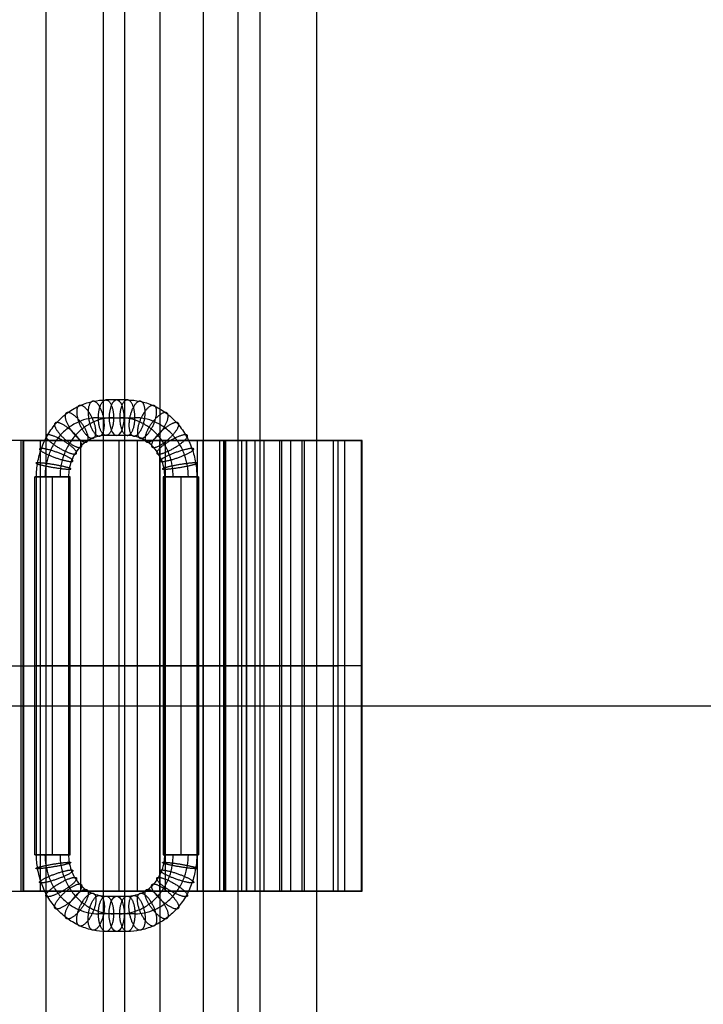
# Model space of a CAD drawing. Header units: millimetres. Extents: x -650 to 650, y -314 to 316.
# Tile 11 of 20: x -334 to -275, y -25 to 60. Entities that reach past the tile are written whole.
import ezdxf

# ---------------------------------------------------------------- set-up
doc = ezdxf.new("R2010")
doc.units = ezdxf.units.MM
doc.layers.add('Default', color=7, linetype='Continuous', true_color=0x000000)

msp = doc.modelspace()

# ---------------------------------------------------------------- linework, layer by layer
at = {"layer": 'Default'}
for p, q in [((-326.799, 263.449, 123.922), (-326.799, -254.551, 123.922)), ((-315.105, -245.551, 106.251), (-315.105, 263.449, 106.251)), ((-324.921, -245.551, 145.028), (-324.921, 254.449, 145.028)), ((-313.227, 254.449, 127.357), (-313.227, -245.551, 127.357)), ((-327.202, 25.915, 150.631), (-325.354, 25.915, 151.504)), ((-325.893, 25.915, 147.858), (-324.044, 25.915, 148.731)), ((-333.902, 23.949, 150.77), (-333.902, -15.051, 150.77)), ((-333.707, -15.051, 143.31), (-333.707, 23.949, 143.31)), ((-328.206, 23.949, 129.48), (-330.269, 23.949, 129.48)), ((-328.738, 23.949, 123.431), (-328.738, -15.051, 123.431)), ((-326.799, 23.949, 123.922), (-326.799, -15.051, 123.922)), ((-325.411, -15.051, 146.967), (-325.411, 23.949, 146.967)), ((-324.92, -15.051, 145.028), (-324.92, 23.949, 145.028)), ((-321.891, -15.051, 102.533), (-321.891, 23.949, 102.533)), ((-318.134, -15.051, 148.746), (-318.134, 23.949, 148.746)), ((-314.828, 23.949, 133.682), (-314.828, -15.051, 133.682)), ((-314.376, -15.051, 106.435), (-314.376, 23.949, 106.435)), ((-311.701, 23.949, 129.48), (-313.764, 23.949, 129.48)), ((-313.644, -15.051, 104.558), (-313.644, 23.949, 104.558)), ((-312.889, 23.949, 134.173), (-312.889, -15.051, 134.173)), ((-309.515, 23.949, 129.48), (-311.576, 23.949, 129.48)), ((-311.374, 23.949, 128.666), (-311.374, -15.051, 128.666)), ((-310.552, -15.051, 120.864), (-310.552, 23.949, 120.864)), ((-309.42, 23.949, 129.095), (-309.42, -15.051, 129.095)), ((-306.484, 23.949, 108.823), (-306.484, -15.051, 108.823)), ((-304.379, -15.051, 108.46), (-304.379, 23.949, 108.46)), ((-332.703, -11.907, 147.062), (-332.703, 20.804, 147.062)), ((-331.169, -11.907, 145.528), (-331.169, 20.804, 145.528)), ((-331.169, -11.907, 148.595), (-331.169, 20.804, 148.595)), ((-329.636, -11.907, 147.062), (-329.636, 20.804, 147.062)), ((-321.61, 20.804, 152.3), (-321.61, -11.907, 152.3)), ((-320.077, 20.804, 150.766), (-320.077, -11.907, 150.766)), ((-320.077, 20.804, 153.833), (-320.077, -11.907, 153.833)), ((-318.544, 20.804, 152.3), (-318.544, -11.907, 152.3)), ((-351.459, 4.449, 150.77), (-316.344, 4.449, 150.77)), ((-351.459, 4.449, 148.77), (-316.736, 4.449, 148.77)), ((-333.646, 4.449, 142.819), (-323.83, 4.449, 104.042)), ((-332.198, 4.449, 145.249), (-318.624, 4.449, 148.685)), ((-318.134, 4.449, 146.746), (-331.707, 4.449, 143.31)), ((-321.891, 4.449, 104.533), (-331.707, 4.449, 143.31)), ((-331.707, 4.449, 143.31), (-321.891, 4.449, 104.533)), ((-331.707, 4.449, 143.31), (-318.135, 4.449, 146.746)), ((-321.891, 4.449, 104.533), (-306.861, 4.449, 108.338)), ((-308.319, 4.449, 107.969), (-321.891, 4.449, 104.533)), ((-305.888, 4.449, 106.521), (-321.401, 4.449, 102.594)), ((-308.319, 4.449, 107.969), (-318.135, 4.449, 146.746)), ((-318.134, 4.449, 146.746), (-311.522, 4.449, 120.619)), ((-316.25, 4.449, 148.39), (-306.498, 4.449, 108.943)), ((-309.583, 4.449, 121.109), (-316.195, 4.449, 147.237)), ((-304.437, 4.449, 108.94), (-314.403, 4.449, 149.25)), ((-309.583, 4.449, 121.109), (-311.522, 4.449, 120.619)), ((-649.928, 0.986, 724.687), (650.072, 0.986, 724.687)), ((-649.928, 0.986, 754.687), (650.072, 0.986, 754.687)), ((-330.269, -15.051, 129.48), (-328.206, -15.051, 129.48)), ((-313.764, -15.051, 129.48), (-311.701, -15.051, 129.48)), ((-311.576, -15.051, 129.48), (-309.515, -15.051, 129.48)), ((-325.354, -17.018, 151.504), (-327.202, -17.018, 150.631)), ((-324.044, -17.018, 148.731), (-325.893, -17.018, 147.858))]:
    msp.add_line(p, q, dxfattribs=at)
at = {"layer": 'Default', "extrusion": (0.904242, 1.13687e-13, 0.42702)}
for start, end in [(360, 180), (180, 0)]:
    msp.add_arc((25.915, 274.395, -230.526), 1.533, start, end, dxfattribs=at)
at = {"layer": 'Default', "extrusion": (0, 1, 0)}
for centre, radius, start, end in [((331.707, 143.31, 4.449), 2, 345.79483, 75.79483), ((331.169, 147.062, 4.449), 1.533, 334.72141, 154.72141), ((331.169, 147.062, 4.449), 1.533, 154.72141, 334.72141), ((321.891, 104.533, 4.449), 2, 255.79481, 345.79483), ((318.134, 146.746, 4.449), 2, 75.79483, 165.79832), ((316.344, 148.77, 4.449), 2, 90, 166.11391), ((306.379, 108.46, 4.449), 2, 166.11391, 255.79481)]:
    msp.add_arc(centre, radius, start, end, dxfattribs=at)
at = {"layer": 'Default', "extrusion": (0, -1, 0)}
for centre, radius, start, end in [((-320.077, 152.3, -4.449), 1.533, 25.27859, 205.27859), ((-320.077, 152.3, -4.449), 1.533, 205.27859, 25.27859), ((-316.736, 148.27, -4.449), 0.5, 13.88609, 90), ((-306.984, 108.823, -4.449), 0.5, 284.20519, 13.88609)]:
    msp.add_arc(centre, radius, start, end, dxfattribs=at)
at = {"layer": 'Default', "extrusion": (-0.904242, 0, -0.42702)}
for start, end in [(0, 180), (180, 0)]:
    msp.add_arc((17.018, 274.395, 230.526), 1.533, start, end, dxfattribs=at)
at = {"layer": 'Default'}
for points, degree in [([(-331.707, -254.551, 143.31), (-331.707, 4.449, 143.31), (-331.707, 263.449, 143.31)], 2), ([(-321.891, 263.449, 104.533), (-321.891, 4.449, 104.533), (-321.891, -254.551, 104.533)], 2), ([(-318.135, 254.449, 146.746), (-318.135, 4.449, 146.746), (-318.135, -245.551, 146.746)], 2), ([(-308.319, -245.551, 107.969), (-308.319, 4.449, 107.969), (-308.319, 254.449, 107.969)], 2), ([(-324.699, 27.449, 150.117), (-325.315, 27.449, 149.826), (-325.931, 27.449, 149.535), (-326.547, 27.449, 149.244)], 3), ([(-316.344, 23.949, 150.77), (-320.246, 23.949, 150.77), (-324.148, 23.949, 150.77), (-328.049, 23.949, 150.77), (-331.951, 23.949, 150.77), (-335.853, 23.949, 150.77), (-339.754, 23.949, 150.77), (-343.656, 23.949, 150.77), (-347.558, 23.949, 150.77), (-351.459, 23.949, 150.77)], 9), ([(-316.736, 23.949, 148.77), (-320.594, 23.949, 148.77), (-324.452, 23.949, 148.77), (-328.31, 23.949, 148.77), (-332.168, 23.949, 148.77), (-336.027, 23.949, 148.77), (-339.885, 23.949, 148.77), (-343.743, 23.949, 148.77), (-347.601, 23.949, 148.77), (-351.459, 23.949, 148.77)], 9), ([(-333.646, -15.051, 142.819), (-333.646, 4.449, 142.819), (-333.646, 23.949, 142.819)], 2), ([(-333.646, 23.949, 142.819), (-332.555, 23.949, 138.511), (-331.465, 23.949, 134.202), (-330.374, 23.949, 129.894), (-329.283, 23.949, 125.585), (-328.193, 23.949, 121.276), (-327.102, 23.949, 116.968), (-326.011, 23.949, 112.659), (-324.921, 23.949, 108.351), (-323.83, 23.949, 104.042)], 9), ([(-332.198, -15.051, 145.249), (-332.198, 4.449, 145.249), (-332.198, 23.949, 145.249)], 2), ([(-318.624, 23.949, 148.685), (-320.133, 23.949, 148.303), (-321.641, 23.949, 147.921), (-323.149, 23.949, 147.539), (-324.657, 23.949, 147.158), (-326.165, 23.949, 146.776), (-327.673, 23.949, 146.394), (-329.182, 23.949, 146.012), (-330.69, 23.949, 145.631), (-332.198, 23.949, 145.249)], 9), ([(-331.707, -15.051, 143.31), (-331.707, 4.449, 143.31), (-331.707, 23.949, 143.31)], 2), ([(-331.707, 23.949, 143.31), (-330.199, 23.949, 143.692), (-328.691, 23.949, 144.074), (-327.183, 23.949, 144.455), (-325.674, 23.949, 144.837), (-324.166, 23.949, 145.219), (-322.658, 23.949, 145.601), (-321.15, 23.949, 145.982), (-319.642, 23.949, 146.364), (-318.134, 23.949, 146.746)], 9), ([(-321.891, 23.949, 104.533), (-322.982, 23.949, 108.842), (-324.073, 23.949, 113.15), (-325.163, 23.949, 117.459), (-326.254, 23.949, 121.767), (-327.345, 23.949, 126.076), (-328.435, 23.949, 130.384), (-329.526, 23.949, 134.693), (-330.616, 23.949, 139.001), (-331.707, 23.949, 143.31)], 9), ([(-324.699, 24.382, 150.117), (-325.315, 24.382, 149.826), (-325.931, 24.382, 149.535), (-326.547, 24.382, 149.244)], 3), ([(-323.83, -15.051, 104.042), (-323.83, 4.449, 104.042), (-323.83, 23.949, 104.042)], 2), ([(-321.891, -15.051, 104.533), (-321.891, 4.449, 104.533), (-321.891, 23.949, 104.533)], 2), ([(-306.861, 23.949, 108.338), (-308.531, 23.949, 107.915), (-310.201, 23.949, 107.492), (-311.871, 23.949, 107.07), (-313.541, 23.949, 106.647), (-315.211, 23.949, 106.224), (-316.881, 23.949, 105.801), (-318.551, 23.949, 105.379), (-320.221, 23.949, 104.956), (-321.891, 23.949, 104.533)], 9), ([(-321.401, -15.051, 102.594), (-321.401, 4.449, 102.594), (-321.401, 23.949, 102.594)], 2), ([(-321.401, 23.949, 102.594), (-319.677, 23.949, 103.031), (-317.953, 23.949, 103.467), (-316.23, 23.949, 103.903), (-314.506, 23.949, 104.339), (-312.783, 23.949, 104.776), (-311.059, 23.949, 105.212), (-309.335, 23.949, 105.648), (-307.612, 23.949, 106.085), (-305.888, 23.949, 106.521)], 9), ([(-318.624, -15.051, 148.685), (-318.624, 4.449, 148.685), (-318.624, 23.949, 148.685)], 2), ([(-318.134, -15.051, 146.746), (-318.134, 4.449, 146.746), (-318.134, 23.949, 146.746)], 2), ([(-318.134, 23.949, 146.746), (-317.399, 23.949, 143.843), (-316.664, 23.949, 140.94), (-315.93, 23.949, 138.037), (-315.195, 23.949, 135.134), (-314.46, 23.949, 132.231), (-313.726, 23.949, 129.328), (-312.991, 23.949, 126.425), (-312.256, 23.949, 123.522), (-311.522, 23.949, 120.619)], 9), ([(-316.736, 23.949, 148.77), (-316.736, 4.449, 148.77), (-316.736, -15.051, 148.77)], 2), ([(-316.344, -15.051, 150.77), (-316.344, 4.449, 150.77), (-316.344, 23.949, 150.77)], 2), ([(-316.25, -15.051, 148.39), (-316.25, 4.449, 148.39), (-316.25, 23.949, 148.39)], 2), ([(-306.498, 23.949, 108.943), (-307.582, 23.949, 113.326), (-308.665, 23.949, 117.709), (-309.749, 23.949, 122.092), (-310.833, 23.949, 126.475), (-311.916, 23.949, 130.858), (-313, 23.949, 135.241), (-314.083, 23.949, 139.624), (-315.167, 23.949, 144.007), (-316.25, 23.949, 148.39)], 9), ([(-316.195, -15.051, 147.237), (-316.195, 4.449, 147.237), (-316.195, 23.949, 147.237)], 2), ([(-309.583, 23.949, 121.109), (-310.317, 23.949, 124.012), (-311.052, 23.949, 126.915), (-311.787, 23.949, 129.818), (-312.521, 23.949, 132.721), (-313.256, 23.949, 135.625), (-313.991, 23.949, 138.528), (-314.725, 23.949, 141.431), (-315.46, 23.949, 144.334), (-316.195, 23.949, 147.237)], 9), ([(-314.403, -15.051, 149.25), (-314.403, 4.449, 149.25), (-314.403, 23.949, 149.25)], 2), ([(-304.437, 23.949, 108.94), (-305.545, 23.949, 113.419), (-306.652, 23.949, 117.898), (-307.759, 23.949, 122.376), (-308.866, 23.949, 126.855), (-309.974, 23.949, 131.334), (-311.081, 23.949, 135.813), (-312.188, 23.949, 140.292), (-313.295, 23.949, 144.771), (-314.403, 23.949, 149.25)], 9), ([(-311.522, -15.051, 120.619), (-311.522, 4.449, 120.619), (-311.522, 23.949, 120.619)], 2), ([(-311.522, 23.949, 120.619), (-311.306, 23.949, 120.673), (-311.091, 23.949, 120.728), (-310.875, 23.949, 120.782), (-310.66, 23.949, 120.837), (-310.444, 23.949, 120.891), (-310.229, 23.949, 120.946), (-310.014, 23.949, 121), (-309.798, 23.949, 121.055), (-309.583, 23.949, 121.109)], 9), ([(-309.583, -15.051, 121.109), (-309.583, 4.449, 121.109), (-309.583, 23.949, 121.109)], 2), ([(-306.861, -15.051, 108.338), (-306.861, 4.449, 108.338), (-306.861, 23.949, 108.338)], 2), ([(-306.498, 23.949, 108.943), (-306.498, 4.449, 108.943), (-306.498, -15.051, 108.943)], 2), ([(-305.888, -15.051, 106.521), (-305.888, 4.449, 106.521), (-305.888, 23.949, 106.521)], 2), ([(-304.437, -15.051, 108.94), (-304.437, 4.449, 108.94), (-304.437, 23.949, 108.94)], 2), ([(-332.556, -11.907, 146.407), (-332.556, -1.003, 146.407), (-332.556, 9.9, 146.407), (-332.556, 20.804, 146.407)], 3), ([(-329.783, 20.804, 147.716), (-329.783, 9.9, 147.716), (-329.783, -1.003, 147.716), (-329.783, -11.907, 147.716)], 3), ([(-321.464, -11.907, 151.645), (-321.464, -1.003, 151.645), (-321.464, 9.9, 151.645), (-321.464, 20.804, 151.645)], 3), ([(-318.691, 20.804, 152.954), (-318.691, 9.9, 152.954), (-318.691, -1.003, 152.954), (-318.691, -11.907, 152.954)], 3), ([(-351.459, -15.051, 150.77), (-347.558, -15.051, 150.77), (-343.656, -15.051, 150.77), (-339.754, -15.051, 150.77), (-335.853, -15.051, 150.77), (-331.951, -15.051, 150.77), (-328.049, -15.051, 150.77), (-324.148, -15.051, 150.77), (-320.246, -15.051, 150.77), (-316.344, -15.051, 150.77)], 9), ([(-351.459, -15.051, 148.77), (-347.601, -15.051, 148.77), (-343.743, -15.051, 148.77), (-339.885, -15.051, 148.77), (-336.027, -15.051, 148.77), (-332.168, -15.051, 148.77), (-328.31, -15.051, 148.77), (-324.452, -15.051, 148.77), (-320.594, -15.051, 148.77), (-316.736, -15.051, 148.77)], 9), ([(-323.83, -15.051, 104.042), (-324.921, -15.051, 108.351), (-326.011, -15.051, 112.659), (-327.102, -15.051, 116.968), (-328.193, -15.051, 121.276), (-329.283, -15.051, 125.585), (-330.374, -15.051, 129.894), (-331.465, -15.051, 134.202), (-332.555, -15.051, 138.511), (-333.646, -15.051, 142.819)], 9), ([(-332.198, -15.051, 145.249), (-330.69, -15.051, 145.631), (-329.182, -15.051, 146.012), (-327.673, -15.051, 146.394), (-326.165, -15.051, 146.776), (-324.657, -15.051, 147.158), (-323.149, -15.051, 147.539), (-321.641, -15.051, 147.921), (-320.133, -15.051, 148.303), (-318.624, -15.051, 148.685)], 9), ([(-318.134, -15.051, 146.746), (-319.642, -15.051, 146.364), (-321.15, -15.051, 145.982), (-322.658, -15.051, 145.601), (-324.166, -15.051, 145.219), (-325.674, -15.051, 144.837), (-327.183, -15.051, 144.455), (-328.691, -15.051, 144.074), (-330.199, -15.051, 143.692), (-331.707, -15.051, 143.31)], 9), ([(-331.707, -15.051, 143.31), (-330.616, -15.051, 139.001), (-329.526, -15.051, 134.693), (-328.435, -15.051, 130.384), (-327.345, -15.051, 126.076), (-326.254, -15.051, 121.767), (-325.163, -15.051, 117.459), (-324.073, -15.051, 113.15), (-322.982, -15.051, 108.842), (-321.891, -15.051, 104.533)], 9), ([(-321.891, -15.051, 104.533), (-320.221, -15.051, 104.956), (-318.551, -15.051, 105.379), (-316.881, -15.051, 105.801), (-315.211, -15.051, 106.224), (-313.541, -15.051, 106.647), (-311.871, -15.051, 107.07), (-310.201, -15.051, 107.492), (-308.531, -15.051, 107.915), (-306.861, -15.051, 108.338)], 9), ([(-305.888, -15.051, 106.521), (-307.612, -15.051, 106.085), (-309.335, -15.051, 105.648), (-311.059, -15.051, 105.212), (-312.783, -15.051, 104.776), (-314.506, -15.051, 104.339), (-316.23, -15.051, 103.903), (-317.953, -15.051, 103.467), (-319.677, -15.051, 103.031), (-321.401, -15.051, 102.594)], 9), ([(-311.522, -15.051, 120.619), (-312.256, -15.051, 123.522), (-312.991, -15.051, 126.425), (-313.726, -15.051, 129.328), (-314.46, -15.051, 132.231), (-315.195, -15.051, 135.134), (-315.93, -15.051, 138.037), (-316.664, -15.051, 140.94), (-317.399, -15.051, 143.843), (-318.134, -15.051, 146.746)], 9), ([(-316.25, -15.051, 148.39), (-315.167, -15.051, 144.007), (-314.083, -15.051, 139.624), (-313, -15.051, 135.241), (-311.916, -15.051, 130.858), (-310.833, -15.051, 126.475), (-309.749, -15.051, 122.092), (-308.665, -15.051, 117.709), (-307.582, -15.051, 113.326), (-306.498, -15.051, 108.943)], 9), ([(-316.195, -15.051, 147.237), (-315.46, -15.051, 144.334), (-314.725, -15.051, 141.431), (-313.991, -15.051, 138.528), (-313.256, -15.051, 135.625), (-312.521, -15.051, 132.721), (-311.787, -15.051, 129.818), (-311.052, -15.051, 126.915), (-310.317, -15.051, 124.012), (-309.583, -15.051, 121.109)], 9), ([(-314.403, -15.051, 149.25), (-313.295, -15.051, 144.771), (-312.188, -15.051, 140.292), (-311.081, -15.051, 135.813), (-309.974, -15.051, 131.334), (-308.866, -15.051, 126.855), (-307.759, -15.051, 122.376), (-306.652, -15.051, 117.898), (-305.545, -15.051, 113.419), (-304.437, -15.051, 108.94)], 9), ([(-309.583, -15.051, 121.109), (-309.798, -15.051, 121.055), (-310.014, -15.051, 121), (-310.229, -15.051, 120.946), (-310.444, -15.051, 120.891), (-310.66, -15.051, 120.837), (-310.875, -15.051, 120.782), (-311.091, -15.051, 120.728), (-311.306, -15.051, 120.673), (-311.522, -15.051, 120.619)], 9), ([(-326.547, -15.485, 149.244), (-325.931, -15.485, 149.535), (-325.315, -15.485, 149.826), (-324.699, -15.485, 150.117)], 3), ([(-324.699, -18.551, 150.117), (-325.315, -18.551, 149.826), (-325.931, -18.551, 149.535), (-326.547, -18.551, 149.244)], 3)]:
    msp.add_open_spline(points, degree=degree, dxfattribs=at)
for points, knots in [([(-332.556, 20.804, 146.407), (-332.556, 21.209, 146.407), (-332.486, 22.044, 146.439), (-332.164, 23.283, 146.591), (-331.607, 24.473, 146.855), (-330.826, 25.536, 147.223), (-329.865, 26.399, 147.677), (-328.789, 27.016, 148.186), (-327.669, 27.372, 148.714), (-326.914, 27.449, 149.071), (-326.547, 27.449, 149.244)], [-7.853969, -7.853969, -7.853969, -7.853969, -6.939058, -5.969177, -4.958839, -3.926985, -2.89513, -1.884792, -0.914911, 0, 0, 0, 0]), ([(-324.699, 27.449, 150.117), (-324.332, 27.449, 150.29), (-323.966, 27.411, 150.463), (-323.606, 27.338, 150.633), (-323.224, 27.259, 150.814), (-322.848, 27.14, 150.991), (-322.487, 26.982, 151.161), (-322.111, 26.817, 151.339), (-321.75, 26.61, 151.51), (-321.411, 26.365, 151.67), (-321.065, 26.115, 151.833), (-320.743, 25.826, 151.985), (-320.45, 25.502, 152.123), (-320.158, 25.179, 152.261), (-319.896, 24.823, 152.385), (-319.67, 24.44, 152.492), (-319.449, 24.065, 152.596), (-319.261, 23.666, 152.685), (-319.112, 23.25, 152.755), (-318.969, 22.85, 152.823), (-318.862, 22.436, 152.874), (-318.791, 22.013, 152.907), (-318.724, 21.615, 152.939), (-318.691, 21.209, 152.954), (-318.691, 20.804, 152.954)], [-7.853969, -7.853969, -7.853969, -7.853969, -6.939256, -6.939256, -6.939256, -5.969418, -5.969418, -5.969418, -4.958996, -4.958996, -4.958996, -3.926978, -3.926978, -3.926978, -2.894967, -2.894967, -2.894967, -1.884541, -1.884541, -1.884541, -0.914717, -0.914717, -0.914717, 0, 0, 0, 0]), ([(-327.202, 25.915, 150.631), (-327.484, 25.915, 150.497), (-328.065, 25.856, 150.223), (-328.926, 25.582, 149.816), (-329.754, 25.108, 149.425), (-330.494, 24.444, 149.076), (-331.094, 23.627, 148.793), (-331.523, 22.711, 148.59), (-331.771, 21.758, 148.473), (-331.824, 21.116, 148.448), (-331.824, 20.804, 148.448)], [0, 0, 0, 0, 0.914911, 1.884792, 2.89513, 3.926985, 4.958839, 5.969177, 6.939058, 7.853969, 7.853969, 7.853969, 7.853969]), ([(-325.893, 25.915, 147.858), (-326.175, 25.915, 147.724), (-326.755, 25.856, 147.45), (-327.617, 25.582, 147.043), (-328.445, 25.108, 146.652), (-329.184, 24.444, 146.303), (-329.784, 23.627, 146.02), (-330.214, 22.711, 145.817), (-330.461, 21.758, 145.7), (-330.514, 21.116, 145.675), (-330.514, 20.804, 145.675)], [0, 0, 0, 0, 0.914911, 1.884792, 2.89513, 3.926985, 4.958839, 5.969177, 6.939058, 7.853969, 7.853969, 7.853969, 7.853969]), ([(-320.732, 20.804, 153.686), (-320.732, 21.116, 153.686), (-320.785, 21.758, 153.661), (-321.033, 22.711, 153.544), (-321.462, 23.627, 153.341), (-322.062, 24.444, 153.058), (-322.801, 25.108, 152.709), (-323.63, 25.582, 152.318), (-324.491, 25.856, 151.911), (-325.072, 25.915, 151.637), (-325.354, 25.915, 151.504)], [0, 0, 0, 0, 0.914911, 1.884792, 2.89513, 3.926985, 4.958839, 5.969177, 6.939058, 7.853969, 7.853969, 7.853969, 7.853969]), ([(-319.422, 20.804, 150.913), (-319.422, 21.116, 150.913), (-319.476, 21.758, 150.888), (-319.723, 22.711, 150.771), (-320.152, 23.627, 150.568), (-320.753, 24.444, 150.285), (-321.492, 25.108, 149.936), (-322.32, 25.582, 149.545), (-323.181, 25.856, 149.138), (-323.762, 25.915, 148.864), (-324.044, 25.915, 148.731)], [0, 0, 0, 0, 0.914911, 1.884792, 2.89513, 3.926985, 4.958839, 5.969177, 6.939058, 7.853969, 7.853969, 7.853969, 7.853969]), ([(-326.547, 24.382, 149.244), (-326.745, 24.382, 149.151), (-327.151, 24.341, 148.959), (-327.754, 24.149, 148.674), (-328.334, 23.817, 148.4), (-328.851, 23.352, 148.156), (-329.272, 22.78, 147.958), (-329.572, 22.139, 147.816), (-329.745, 21.472, 147.734), (-329.783, 21.022, 147.716), (-329.783, 20.804, 147.716)], [0, 0, 0, 0, 0.914911, 1.884792, 2.89513, 3.926985, 4.958839, 5.969177, 6.939058, 7.853969, 7.853969, 7.853969, 7.853969]), ([(-321.464, 20.804, 151.645), (-321.464, 21.022, 151.645), (-321.482, 21.241, 151.636), (-321.518, 21.455, 151.619), (-321.556, 21.683, 151.601), (-321.614, 21.906, 151.574), (-321.691, 22.121, 151.538), (-321.771, 22.345, 151.5), (-321.872, 22.56, 151.452), (-321.991, 22.762, 151.396), (-322.113, 22.968, 151.338), (-322.254, 23.16, 151.272), (-322.411, 23.334, 151.197), (-322.569, 23.508, 151.123), (-322.742, 23.664, 151.041), (-322.929, 23.799, 150.953), (-323.111, 23.931, 150.867), (-323.305, 24.042, 150.775), (-323.508, 24.131, 150.679), (-323.702, 24.216, 150.588), (-323.904, 24.28, 150.492), (-324.11, 24.322, 150.395), (-324.304, 24.362, 150.303), (-324.501, 24.382, 150.21), (-324.699, 24.382, 150.117)], [0, 0, 0, 0, 0.914717, 0.914717, 0.914717, 1.884541, 1.884541, 1.884541, 2.894967, 2.894967, 2.894967, 3.926978, 3.926978, 3.926978, 4.958996, 4.958996, 4.958996, 5.969418, 5.969418, 5.969418, 6.939256, 6.939256, 6.939256, 7.853969, 7.853969, 7.853969, 7.853969]), ([(-326.547, -18.551, 149.244), (-326.914, -18.552, 149.071), (-327.28, -18.514, 148.898), (-327.641, -18.441, 148.728), (-328.023, -18.362, 148.547), (-328.398, -18.243, 148.37), (-328.759, -18.085, 148.2), (-329.135, -17.92, 148.022), (-329.497, -17.713, 147.851), (-329.835, -17.468, 147.691), (-330.181, -17.218, 147.528), (-330.504, -16.929, 147.376), (-330.796, -16.605, 147.238), (-331.088, -16.282, 147.1), (-331.35, -15.926, 146.976), (-331.576, -15.543, 146.869), (-331.798, -15.168, 146.765), (-331.985, -14.769, 146.676), (-332.134, -14.353, 146.606), (-332.277, -13.953, 146.538), (-332.385, -13.539, 146.488), (-332.455, -13.116, 146.454), (-332.522, -12.718, 146.423), (-332.556, -12.312, 146.407), (-332.556, -11.907, 146.407)], [-7.853969, -7.853969, -7.853969, -7.853969, -6.939255, -6.939255, -6.939255, -5.969418, -5.969418, -5.969418, -4.958996, -4.958996, -4.958996, -3.926978, -3.926978, -3.926978, -2.894967, -2.894967, -2.894967, -1.884541, -1.884541, -1.884541, -0.914717, -0.914717, -0.914717, 0, 0, 0, 0]), ([(-331.824, -11.907, 148.448), (-331.824, -12.219, 148.448), (-331.771, -12.861, 148.473), (-331.523, -13.814, 148.59), (-331.094, -14.73, 148.793), (-330.494, -15.547, 149.076), (-329.754, -16.211, 149.425), (-328.926, -16.685, 149.816), (-328.065, -16.959, 150.223), (-327.484, -17.018, 150.497), (-327.202, -17.018, 150.631)], [0, 0, 0, 0, 0.914911, 1.884792, 2.89513, 3.926985, 4.958839, 5.969177, 6.939058, 7.853969, 7.853969, 7.853969, 7.853969]), ([(-330.514, -11.907, 145.675), (-330.514, -12.219, 145.675), (-330.461, -12.861, 145.7), (-330.214, -13.814, 145.817), (-329.784, -14.73, 146.02), (-329.184, -15.547, 146.303), (-328.445, -16.211, 146.652), (-327.617, -16.685, 147.043), (-326.755, -16.959, 147.45), (-326.175, -17.018, 147.724), (-325.893, -17.018, 147.858)], [0, 0, 0, 0, 0.914911, 1.884792, 2.89513, 3.926985, 4.958839, 5.969177, 6.939058, 7.853969, 7.853969, 7.853969, 7.853969]), ([(-329.783, -11.907, 147.716), (-329.783, -12.125, 147.716), (-329.765, -12.343, 147.725), (-329.729, -12.558, 147.742), (-329.691, -12.786, 147.76), (-329.633, -13.009, 147.787), (-329.556, -13.224, 147.824), (-329.475, -13.448, 147.861), (-329.375, -13.663, 147.909), (-329.255, -13.865, 147.965), (-329.134, -14.071, 148.023), (-328.992, -14.263, 148.089), (-328.835, -14.437, 148.164), (-328.678, -14.611, 148.238), (-328.504, -14.767, 148.32), (-328.318, -14.902, 148.408), (-328.135, -15.033, 148.494), (-327.941, -15.145, 148.586), (-327.738, -15.234, 148.682), (-327.544, -15.319, 148.774), (-327.342, -15.383, 148.869), (-327.136, -15.425, 148.966), (-326.942, -15.465, 149.058), (-326.745, -15.485, 149.151), (-326.547, -15.485, 149.244)], [0, 0, 0, 0, 0.914717, 0.914717, 0.914717, 1.884541, 1.884541, 1.884541, 2.894967, 2.894967, 2.894967, 3.926978, 3.926978, 3.926978, 4.958996, 4.958996, 4.958996, 5.969418, 5.969418, 5.969418, 6.939255, 6.939255, 6.939255, 7.853969, 7.853969, 7.853969, 7.853969]), ([(-325.354, -17.018, 151.504), (-325.072, -17.018, 151.637), (-324.491, -16.959, 151.911), (-323.63, -16.685, 152.318), (-322.801, -16.211, 152.709), (-322.062, -15.547, 153.058), (-321.462, -14.73, 153.341), (-321.033, -13.814, 153.544), (-320.785, -12.861, 153.661), (-320.732, -12.219, 153.686), (-320.732, -11.907, 153.686)], [0, 0, 0, 0, 0.914911, 1.884792, 2.89513, 3.926985, 4.958839, 5.969177, 6.939058, 7.853969, 7.853969, 7.853969, 7.853969]), ([(-324.699, -15.485, 150.117), (-324.502, -15.485, 150.21), (-324.095, -15.444, 150.402), (-323.492, -15.252, 150.687), (-322.912, -14.92, 150.961), (-322.395, -14.455, 151.205), (-321.975, -13.883, 151.404), (-321.674, -13.242, 151.545), (-321.501, -12.575, 151.627), (-321.464, -12.125, 151.645), (-321.464, -11.907, 151.645)], [0, 0, 0, 0, 0.914911, 1.884792, 2.89513, 3.926985, 4.958839, 5.969177, 6.939058, 7.853969, 7.853969, 7.853969, 7.853969]), ([(-318.691, -11.907, 152.954), (-318.691, -12.312, 152.954), (-318.76, -13.147, 152.922), (-319.082, -14.386, 152.77), (-319.64, -15.576, 152.506), (-320.42, -16.639, 152.138), (-321.381, -17.502, 151.684), (-322.458, -18.119, 151.175), (-323.577, -18.475, 150.647), (-324.332, -18.552, 150.29), (-324.699, -18.551, 150.117)], [-7.853969, -7.853969, -7.853969, -7.853969, -6.939058, -5.969177, -4.958839, -3.926985, -2.89513, -1.884792, -0.914911, 0, 0, 0, 0]), ([(-324.044, -17.018, 148.731), (-323.762, -17.018, 148.864), (-323.181, -16.959, 149.138), (-322.32, -16.685, 149.545), (-321.492, -16.211, 149.936), (-320.753, -15.547, 150.285), (-320.152, -14.73, 150.568), (-319.723, -13.814, 150.771), (-319.476, -12.861, 150.888), (-319.422, -12.219, 150.913), (-319.422, -11.907, 150.913)], [0, 0, 0, 0, 0.914911, 1.884792, 2.89513, 3.926985, 4.958839, 5.969177, 6.939058, 7.853969, 7.853969, 7.853969, 7.853969])]:
    msp.add_open_spline(points, degree=3, knots=knots, dxfattribs=at)
for points, weights, knots in [([(-327.641, 27.338, 148.728), (-328.296, 27.338, 150.114), (-328.043, 25.83, 150.233), (-327.791, 24.322, 150.353), (-327.136, 24.322, 148.966)], [1, 0.707106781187, 1, 0.707106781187, 1], [0, 0, 0, 2.356194, 2.356194, 4.712389, 4.712389, 4.712389]), ([(-327.136, 24.322, 148.966), (-326.481, 24.322, 147.58), (-326.734, 25.83, 147.46), (-326.986, 27.338, 147.341), (-327.641, 27.338, 148.728)], [1, 0.707106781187, 1, 0.707106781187, 1], [4.712389, 4.712389, 4.712389, 7.068583, 7.068583, 9.424778, 9.424778, 9.424778]), ([(-326.547, 24.382, 149.244), (-327.202, 24.382, 150.631), (-327.202, 25.915, 150.631), (-327.202, 27.449, 150.631), (-326.547, 27.449, 149.244)], [1, 0.707106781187, 1, 0.707106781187, 1], [-4.712389, -4.712389, -4.712389, -2.356194, -2.356194, 0, 0, 0]), ([(-326.547, 27.449, 149.244), (-325.893, 27.449, 147.858), (-325.893, 25.915, 147.858), (-325.893, 24.382, 147.858), (-326.547, 24.382, 149.244)], [1, 0.707106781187, 1, 0.707106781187, 1], [-9.424778, -9.424778, -9.424778, -7.068583, -7.068583, -4.712389, -4.712389, -4.712389]), ([(-324.699, 27.449, 150.117), (-325.354, 27.449, 151.504), (-325.354, 25.915, 151.504), (-325.354, 24.382, 151.504), (-324.699, 24.382, 150.117)], [1, 0.707106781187, 1, 0.707106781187, 1], [0, 0, 0, 2.356194, 2.356194, 4.712389, 4.712389, 4.712389]), ([(-324.699, 24.382, 150.117), (-324.044, 24.382, 148.731), (-324.044, 25.915, 148.731), (-324.044, 27.449, 148.731), (-324.699, 27.449, 150.117)], [1, 0.707106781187, 1, 0.707106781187, 1], [4.712389, 4.712389, 4.712389, 7.068583, 7.068583, 9.424778, 9.424778, 9.424778]), ([(-323.606, 27.338, 150.633), (-324.26, 27.338, 152.02), (-324.513, 25.83, 151.901), (-324.765, 24.322, 151.782), (-324.11, 24.322, 150.395)], [1, 0.707106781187, 1, 0.707106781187, 1], [0, 0, 0, 2.356194, 2.356194, 4.712389, 4.712389, 4.712389]), ([(-324.11, 24.322, 150.395), (-323.455, 24.322, 149.009), (-323.203, 25.83, 149.128), (-322.951, 27.338, 149.247), (-323.606, 27.338, 150.633)], [1, 0.707106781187, 1, 0.707106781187, 1], [4.712389, 4.712389, 4.712389, 7.068583, 7.068583, 9.424778, 9.424778, 9.424778]), ([(-328.759, 26.982, 148.2), (-329.414, 26.982, 149.586), (-328.903, 25.556, 149.827), (-328.393, 24.131, 150.068), (-327.738, 24.131, 148.682)], [1, 0.707106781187, 1, 0.707106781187, 1], [0, 0, 0, 2.356194, 2.356194, 4.712389, 4.712389, 4.712389]), ([(-327.738, 24.131, 148.682), (-327.084, 24.131, 147.295), (-327.594, 25.556, 147.054), (-328.104, 26.982, 146.813), (-328.759, 26.982, 148.2)], [1, 0.707106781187, 1, 0.707106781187, 1], [4.712389, 4.712389, 4.712389, 7.068583, 7.068583, 9.424778, 9.424778, 9.424778]), ([(-322.487, 26.982, 151.161), (-323.142, 26.982, 152.548), (-323.652, 25.556, 152.307), (-324.163, 24.131, 152.066), (-323.508, 24.131, 150.679)], [1, 0.707106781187, 1, 0.707106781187, 1], [0, 0, 0, 2.356194, 2.356194, 4.712389, 4.712389, 4.712389]), ([(-323.508, 24.131, 150.679), (-322.853, 24.131, 149.293), (-322.343, 25.556, 149.534), (-321.832, 26.982, 149.775), (-322.487, 26.982, 151.161)], [1, 0.707106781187, 1, 0.707106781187, 1], [4.712389, 4.712389, 4.712389, 7.068583, 7.068583, 9.424778, 9.424778, 9.424778]), ([(-329.835, 26.365, 147.691), (-330.49, 26.365, 149.078), (-329.731, 25.082, 149.436), (-328.973, 23.799, 149.795), (-328.318, 23.799, 148.408)], [1, 0.707106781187, 1, 0.707106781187, 1], [0, 0, 0, 2.356194, 2.356194, 4.712389, 4.712389, 4.712389]), ([(-328.318, 23.799, 148.408), (-327.663, 23.799, 147.022), (-328.422, 25.082, 146.663), (-329.18, 26.365, 146.305), (-329.835, 26.365, 147.691)], [1, 0.707106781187, 1, 0.707106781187, 1], [4.712389, 4.712389, 4.712389, 7.068583, 7.068583, 9.424778, 9.424778, 9.424778]), ([(-321.411, 26.365, 151.67), (-322.066, 26.365, 153.056), (-322.825, 25.082, 152.698), (-323.583, 23.799, 152.34), (-322.929, 23.799, 150.953)], [1, 0.707106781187, 1, 0.707106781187, 1], [0, 0, 0, 2.356194, 2.356194, 4.712389, 4.712389, 4.712389]), ([(-322.929, 23.799, 150.953), (-322.274, 23.799, 149.567), (-321.515, 25.082, 149.925), (-320.756, 26.365, 150.283), (-321.411, 26.365, 151.67)], [1, 0.707106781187, 1, 0.707106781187, 1], [4.712389, 4.712389, 4.712389, 7.068583, 7.068583, 9.424778, 9.424778, 9.424778]), ([(-330.796, 25.502, 147.238), (-331.451, 25.502, 148.624), (-330.47, 24.418, 149.087), (-329.49, 23.334, 149.55), (-328.835, 23.334, 148.164)], [1, 0.707106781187, 1, 0.707106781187, 1], [0, 0, 0, 2.356194, 2.356194, 4.712389, 4.712389, 4.712389]), ([(-328.835, 23.334, 148.164), (-328.18, 23.334, 146.777), (-329.161, 24.418, 146.314), (-330.141, 25.502, 145.851), (-330.796, 25.502, 147.238)], [1, 0.707106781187, 1, 0.707106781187, 1], [4.712389, 4.712389, 4.712389, 7.068583, 7.068583, 9.424778, 9.424778, 9.424778]), ([(-320.45, 25.502, 152.123), (-321.105, 25.502, 153.51), (-322.086, 24.418, 153.047), (-323.066, 23.334, 152.584), (-322.411, 23.334, 151.197)], [1, 0.707106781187, 1, 0.707106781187, 1], [0, 0, 0, 2.356194, 2.356194, 4.712389, 4.712389, 4.712389]), ([(-322.411, 23.334, 151.197), (-321.756, 23.334, 149.811), (-320.776, 24.418, 150.274), (-319.796, 25.502, 150.737), (-320.45, 25.502, 152.123)], [1, 0.707106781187, 1, 0.707106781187, 1], [4.712389, 4.712389, 4.712389, 7.068583, 7.068583, 9.424778, 9.424778, 9.424778]), ([(-331.576, 24.44, 146.869), (-332.231, 24.44, 148.256), (-331.071, 23.601, 148.804), (-329.91, 22.762, 149.352), (-329.255, 22.762, 147.965)], [1, 0.707106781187, 1, 0.707106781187, 1], [0, 0, 0, 2.356194, 2.356194, 4.712389, 4.712389, 4.712389]), ([(-329.255, 22.762, 147.965), (-328.601, 22.762, 146.579), (-329.761, 23.601, 146.031), (-330.922, 24.44, 145.483), (-331.576, 24.44, 146.869)], [1, 0.707106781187, 1, 0.707106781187, 1], [4.712389, 4.712389, 4.712389, 7.068583, 7.068583, 9.424778, 9.424778, 9.424778]), ([(-323.83, 23.949, 104.042), (-323.627, 23.949, 103.239), (-322.915, 23.949, 102.815), (-322.204, 23.949, 102.391), (-321.401, 23.949, 102.594)], [1, 0.923879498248, 1, 0.923879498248, 1], [0, 0, 0, 1.656855, 1.656855, 3.313709, 3.313709, 3.313709]), ([(-319.67, 24.44, 152.492), (-320.325, 24.44, 153.878), (-321.485, 23.601, 153.33), (-322.646, 22.762, 152.782), (-321.991, 22.762, 151.396)], [1, 0.707106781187, 1, 0.707106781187, 1], [0, 0, 0, 2.356194, 2.356194, 4.712389, 4.712389, 4.712389]), ([(-321.991, 22.762, 151.396), (-321.336, 22.762, 150.009), (-320.176, 23.601, 150.557), (-319.015, 24.44, 151.105), (-319.67, 24.44, 152.492)], [1, 0.707106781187, 1, 0.707106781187, 1], [4.712389, 4.712389, 4.712389, 7.068583, 7.068583, 9.424778, 9.424778, 9.424778]), ([(-316.195, 23.949, 147.237), (-316.398, 23.949, 148.04), (-317.11, 23.949, 148.464), (-317.821, 23.949, 148.888), (-318.624, 23.949, 148.685)], [1, 0.923873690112, 1, 0.923873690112, 1], [0, 0, 0, 1.656926, 1.656926, 3.313852, 3.313852, 3.313852]), ([(-332.134, 23.25, 146.606), (-332.789, 23.25, 147.992), (-331.499, 22.685, 148.601), (-330.21, 22.121, 149.21), (-329.556, 22.121, 147.824)], [1, 0.707106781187, 1, 0.707106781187, 1], [0, 0, 0, 2.356194, 2.356194, 4.712389, 4.712389, 4.712389]), ([(-329.556, 22.121, 147.824), (-328.901, 22.121, 146.437), (-330.19, 22.685, 145.828), (-331.479, 23.25, 145.219), (-332.134, 23.25, 146.606)], [1, 0.707106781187, 1, 0.707106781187, 1], [4.712389, 4.712389, 4.712389, 7.068583, 7.068583, 9.424778, 9.424778, 9.424778]), ([(-319.112, 23.25, 152.755), (-319.767, 23.25, 154.142), (-321.056, 22.685, 153.533), (-322.346, 22.121, 152.924), (-321.691, 22.121, 151.538)], [1, 0.707106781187, 1, 0.707106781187, 1], [0, 0, 0, 2.356194, 2.356194, 4.712389, 4.712389, 4.712389]), ([(-321.691, 22.121, 151.538), (-321.036, 22.121, 150.151), (-319.747, 22.685, 150.76), (-318.458, 23.25, 151.369), (-319.112, 23.25, 152.755)], [1, 0.707106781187, 1, 0.707106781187, 1], [4.712389, 4.712389, 4.712389, 7.068583, 7.068583, 9.424778, 9.424778, 9.424778]), ([(-332.455, 22.013, 146.454), (-333.11, 22.013, 147.841), (-331.747, 21.734, 148.484), (-330.383, 21.455, 149.128), (-329.729, 21.455, 147.742)], [1, 0.707106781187, 1, 0.707106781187, 1], [0, 0, 0, 2.356194, 2.356194, 4.712389, 4.712389, 4.712389]), ([(-329.729, 21.455, 147.742), (-329.074, 21.455, 146.355), (-330.437, 21.734, 145.711), (-331.801, 22.013, 145.068), (-332.455, 22.013, 146.454)], [1, 0.707106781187, 1, 0.707106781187, 1], [4.712389, 4.712389, 4.712389, 7.068583, 7.068583, 9.424778, 9.424778, 9.424778]), ([(-318.791, 22.013, 152.907), (-319.446, 22.013, 154.294), (-320.809, 21.734, 153.65), (-322.172, 21.455, 153.006), (-321.518, 21.455, 151.619)], [1, 0.707106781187, 1, 0.707106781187, 1], [0, 0, 0, 2.356194, 2.356194, 4.712389, 4.712389, 4.712389]), ([(-321.518, 21.455, 151.619), (-320.863, 21.455, 150.233), (-319.5, 21.734, 150.877), (-318.136, 22.013, 151.521), (-318.791, 22.013, 152.907)], [1, 0.707106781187, 1, 0.707106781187, 1], [4.712389, 4.712389, 4.712389, 7.068583, 7.068583, 9.424778, 9.424778, 9.424778]), ([(-332.556, 20.804, 146.407), (-333.21, 20.804, 147.793), (-331.824, 20.804, 148.448), (-330.437, 20.804, 149.103), (-329.783, 20.804, 147.716)], [1, 0.707106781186, 1, 0.707106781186, 1], [0, 0, 0, 2.356194, 2.356194, 4.712389, 4.712389, 4.712389]), ([(-329.783, 20.804, 147.716), (-329.128, 20.804, 146.33), (-330.514, 20.804, 145.675), (-331.901, 20.804, 145.02), (-332.556, 20.804, 146.407)], [1, 0.707106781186, 1, 0.707106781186, 1], [4.712389, 4.712389, 4.712389, 7.068583, 7.068583, 9.424778, 9.424778, 9.424778]), ([(-318.691, 20.804, 152.954), (-319.345, 20.804, 154.341), (-320.732, 20.804, 153.686), (-322.118, 20.804, 153.031), (-321.464, 20.804, 151.645)], [1, 0.707106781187, 1, 0.707106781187, 1], [0, 0, 0, 3.066667, 3.066667, 6.133333, 6.133333, 6.133333]), ([(-321.464, 20.804, 151.645), (-320.809, 20.804, 150.258), (-319.422, 20.804, 150.913), (-318.036, 20.804, 151.568), (-318.691, 20.804, 152.954)], [1, 0.707106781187, 1, 0.707106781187, 1], [0, 0, 0, 3.066667, 3.066667, 6.133333, 6.133333, 6.133333]), ([(-332.556, -11.907, 146.407), (-333.21, -11.907, 147.793), (-331.824, -11.907, 148.448), (-330.437, -11.907, 149.103), (-329.783, -11.907, 147.716)], [1, 0.707106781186, 1, 0.707106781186, 1], [0, 0, 0, 3.066667, 3.066667, 6.133333, 6.133333, 6.133333]), ([(-329.783, -11.907, 147.716), (-329.128, -11.907, 146.33), (-330.514, -11.907, 145.675), (-331.901, -11.907, 145.02), (-332.556, -11.907, 146.407)], [1, 0.707106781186, 1, 0.707106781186, 1], [0, 0, 0, 3.066667, 3.066667, 6.133333, 6.133333, 6.133333]), ([(-318.691, -11.907, 152.954), (-319.345, -11.907, 154.341), (-320.732, -11.907, 153.686), (-322.118, -11.907, 153.031), (-321.464, -11.907, 151.645)], [1, 0.707106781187, 1, 0.707106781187, 1], [0, 0, 0, 2.356194, 2.356194, 4.712389, 4.712389, 4.712389]), ([(-321.464, -11.907, 151.645), (-320.809, -11.907, 150.258), (-319.422, -11.907, 150.913), (-318.036, -11.907, 151.568), (-318.691, -11.907, 152.954)], [1, 0.707106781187, 1, 0.707106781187, 1], [4.712389, 4.712389, 4.712389, 7.068583, 7.068583, 9.424778, 9.424778, 9.424778]), ([(-332.455, -13.116, 146.454), (-333.11, -13.116, 147.841), (-331.747, -12.837, 148.484), (-330.383, -12.558, 149.128), (-329.729, -12.558, 147.742)], [1, 0.707106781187, 1, 0.707106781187, 1], [0, 0, 0, 2.356194, 2.356194, 4.712389, 4.712389, 4.712389]), ([(-329.729, -12.558, 147.742), (-329.074, -12.558, 146.355), (-330.437, -12.837, 145.711), (-331.801, -13.116, 145.068), (-332.455, -13.116, 146.454)], [1, 0.707106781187, 1, 0.707106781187, 1], [4.712389, 4.712389, 4.712389, 7.068583, 7.068583, 9.424778, 9.424778, 9.424778]), ([(-318.791, -13.116, 152.907), (-319.446, -13.116, 154.294), (-320.809, -12.837, 153.65), (-322.172, -12.558, 153.006), (-321.518, -12.558, 151.619)], [1, 0.707106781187, 1, 0.707106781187, 1], [0, 0, 0, 2.356194, 2.356194, 4.712389, 4.712389, 4.712389]), ([(-321.518, -12.558, 151.619), (-320.863, -12.558, 150.233), (-319.5, -12.837, 150.877), (-318.136, -13.116, 151.521), (-318.791, -13.116, 152.907)], [1, 0.707106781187, 1, 0.707106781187, 1], [4.712389, 4.712389, 4.712389, 7.068583, 7.068583, 9.424778, 9.424778, 9.424778]), ([(-332.134, -14.353, 146.606), (-332.789, -14.353, 147.992), (-331.499, -13.788, 148.601), (-330.21, -13.224, 149.21), (-329.556, -13.224, 147.824)], [1, 0.707106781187, 1, 0.707106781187, 1], [0, 0, 0, 2.356194, 2.356194, 4.712389, 4.712389, 4.712389]), ([(-329.556, -13.224, 147.824), (-328.901, -13.224, 146.437), (-330.19, -13.788, 145.828), (-331.479, -14.353, 145.219), (-332.134, -14.353, 146.606)], [1, 0.707106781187, 1, 0.707106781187, 1], [4.712389, 4.712389, 4.712389, 7.068583, 7.068583, 9.424778, 9.424778, 9.424778]), ([(-319.112, -14.353, 152.755), (-319.767, -14.353, 154.142), (-321.056, -13.788, 153.533), (-322.346, -13.224, 152.924), (-321.691, -13.224, 151.538)], [1, 0.707106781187, 1, 0.707106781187, 1], [0, 0, 0, 2.356194, 2.356194, 4.712389, 4.712389, 4.712389]), ([(-321.691, -13.224, 151.538), (-321.036, -13.224, 150.151), (-319.747, -13.788, 150.76), (-318.458, -14.353, 151.369), (-319.112, -14.353, 152.755)], [1, 0.707106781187, 1, 0.707106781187, 1], [4.712389, 4.712389, 4.712389, 7.068583, 7.068583, 9.424778, 9.424778, 9.424778]), ([(-331.576, -15.543, 146.869), (-332.231, -15.543, 148.256), (-331.071, -14.704, 148.804), (-329.91, -13.865, 149.352), (-329.255, -13.865, 147.965)], [1, 0.707106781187, 1, 0.707106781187, 1], [0, 0, 0, 2.356194, 2.356194, 4.712389, 4.712389, 4.712389]), ([(-329.255, -13.865, 147.965), (-328.601, -13.865, 146.579), (-329.761, -14.704, 146.031), (-330.922, -15.543, 145.483), (-331.576, -15.543, 146.869)], [1, 0.707106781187, 1, 0.707106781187, 1], [4.712389, 4.712389, 4.712389, 7.068583, 7.068583, 9.424778, 9.424778, 9.424778]), ([(-330.796, -16.605, 147.238), (-331.451, -16.605, 148.624), (-330.47, -15.521, 149.087), (-329.49, -14.437, 149.55), (-328.835, -14.437, 148.164)], [1, 0.707106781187, 1, 0.707106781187, 1], [0, 0, 0, 2.356194, 2.356194, 4.712389, 4.712389, 4.712389]), ([(-328.835, -14.437, 148.164), (-328.18, -14.437, 146.777), (-329.161, -15.521, 146.314), (-330.141, -16.605, 145.851), (-330.796, -16.605, 147.238)], [1, 0.707106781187, 1, 0.707106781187, 1], [4.712389, 4.712389, 4.712389, 7.068583, 7.068583, 9.424778, 9.424778, 9.424778]), ([(-320.45, -16.605, 152.123), (-321.105, -16.605, 153.51), (-322.086, -15.521, 153.047), (-323.066, -14.437, 152.584), (-322.411, -14.437, 151.197)], [1, 0.707106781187, 1, 0.707106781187, 1], [0, 0, 0, 2.356194, 2.356194, 4.712389, 4.712389, 4.712389]), ([(-322.411, -14.437, 151.197), (-321.756, -14.437, 149.811), (-320.776, -15.521, 150.274), (-319.796, -16.605, 150.737), (-320.45, -16.605, 152.123)], [1, 0.707106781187, 1, 0.707106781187, 1], [4.712389, 4.712389, 4.712389, 7.068583, 7.068583, 9.424778, 9.424778, 9.424778]), ([(-319.67, -15.543, 152.492), (-320.325, -15.543, 153.878), (-321.485, -14.704, 153.33), (-322.646, -13.865, 152.782), (-321.991, -13.865, 151.396)], [1, 0.707106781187, 1, 0.707106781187, 1], [0, 0, 0, 2.356194, 2.356194, 4.712389, 4.712389, 4.712389]), ([(-321.991, -13.865, 151.396), (-321.336, -13.865, 150.009), (-320.176, -14.704, 150.557), (-319.015, -15.543, 151.105), (-319.67, -15.543, 152.492)], [1, 0.707106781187, 1, 0.707106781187, 1], [4.712389, 4.712389, 4.712389, 7.068583, 7.068583, 9.424778, 9.424778, 9.424778]), ([(-329.835, -17.468, 147.691), (-330.49, -17.468, 149.078), (-329.731, -16.185, 149.436), (-328.973, -14.902, 149.795), (-328.318, -14.902, 148.408)], [1, 0.707106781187, 1, 0.707106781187, 1], [0, 0, 0, 2.356194, 2.356194, 4.712389, 4.712389, 4.712389]), ([(-328.318, -14.902, 148.408), (-327.663, -14.902, 147.022), (-328.422, -16.185, 146.663), (-329.18, -17.468, 146.305), (-329.835, -17.468, 147.691)], [1, 0.707106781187, 1, 0.707106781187, 1], [4.712389, 4.712389, 4.712389, 7.068583, 7.068583, 9.424778, 9.424778, 9.424778]), ([(-328.759, -18.085, 148.2), (-329.414, -18.085, 149.586), (-328.903, -16.659, 149.827), (-328.393, -15.234, 150.068), (-327.738, -15.234, 148.682)], [1, 0.707106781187, 1, 0.707106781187, 1], [0, 0, 0, 2.356194, 2.356194, 4.712389, 4.712389, 4.712389]), ([(-327.738, -15.234, 148.682), (-327.084, -15.234, 147.295), (-327.594, -16.659, 147.054), (-328.104, -18.085, 146.813), (-328.759, -18.085, 148.2)], [1, 0.707106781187, 1, 0.707106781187, 1], [4.712389, 4.712389, 4.712389, 7.068583, 7.068583, 9.424778, 9.424778, 9.424778]), ([(-321.401, -15.051, 102.594), (-322.204, -15.051, 102.391), (-322.915, -15.051, 102.815), (-323.627, -15.051, 103.239), (-323.83, -15.051, 104.042)], [1, 0.923879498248, 1, 0.923879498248, 1], [0, 0, 0, 1.656855, 1.656855, 3.313709, 3.313709, 3.313709]), ([(-322.487, -18.085, 151.161), (-323.142, -18.085, 152.548), (-323.652, -16.659, 152.307), (-324.163, -15.234, 152.066), (-323.508, -15.234, 150.679)], [1, 0.707106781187, 1, 0.707106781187, 1], [0, 0, 0, 2.356194, 2.356194, 4.712389, 4.712389, 4.712389]), ([(-323.508, -15.234, 150.679), (-322.853, -15.234, 149.293), (-322.343, -16.659, 149.534), (-321.832, -18.085, 149.775), (-322.487, -18.085, 151.161)], [1, 0.707106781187, 1, 0.707106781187, 1], [4.712389, 4.712389, 4.712389, 7.068583, 7.068583, 9.424778, 9.424778, 9.424778]), ([(-321.411, -17.468, 151.67), (-322.066, -17.468, 153.056), (-322.825, -16.185, 152.698), (-323.583, -14.902, 152.34), (-322.929, -14.902, 150.953)], [1, 0.707106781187, 1, 0.707106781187, 1], [0, 0, 0, 2.356194, 2.356194, 4.712389, 4.712389, 4.712389]), ([(-322.929, -14.902, 150.953), (-322.274, -14.902, 149.567), (-321.515, -16.185, 149.925), (-320.756, -17.468, 150.283), (-321.411, -17.468, 151.67)], [1, 0.707106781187, 1, 0.707106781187, 1], [4.712389, 4.712389, 4.712389, 7.068583, 7.068583, 9.424778, 9.424778, 9.424778]), ([(-318.624, -15.051, 148.685), (-317.821, -15.051, 148.888), (-317.11, -15.051, 148.464), (-316.398, -15.051, 148.04), (-316.195, -15.051, 147.237)], [1, 0.923873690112, 1, 0.923873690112, 1], [0, 0, 0, 1.656926, 1.656926, 3.313852, 3.313852, 3.313852]), ([(-327.641, -18.441, 148.728), (-328.296, -18.441, 150.114), (-328.043, -16.933, 150.233), (-327.791, -15.425, 150.353), (-327.136, -15.425, 148.966)], [1, 0.707106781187, 1, 0.707106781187, 1], [0, 0, 0, 2.356194, 2.356194, 4.712389, 4.712389, 4.712389]), ([(-327.136, -15.425, 148.966), (-326.481, -15.425, 147.58), (-326.734, -16.933, 147.46), (-326.986, -18.441, 147.341), (-327.641, -18.441, 148.728)], [1, 0.707106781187, 1, 0.707106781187, 1], [4.712389, 4.712389, 4.712389, 7.068583, 7.068583, 9.424778, 9.424778, 9.424778]), ([(-326.547, -18.551, 149.244), (-327.202, -18.551, 150.631), (-327.202, -17.018, 150.631), (-327.202, -15.485, 150.631), (-326.547, -15.485, 149.244)], [1, 0.707106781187, 1, 0.707106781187, 1], [0, 0, 0, 2.356194, 2.356194, 4.712389, 4.712389, 4.712389]), ([(-326.547, -15.485, 149.244), (-325.893, -15.485, 147.858), (-325.893, -17.018, 147.858), (-325.893, -18.551, 147.858), (-326.547, -18.551, 149.244)], [1, 0.707106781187, 1, 0.707106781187, 1], [4.712389, 4.712389, 4.712389, 7.068583, 7.068583, 9.424778, 9.424778, 9.424778]), ([(-324.699, -18.551, 150.117), (-325.354, -18.551, 151.504), (-325.354, -17.018, 151.504), (-325.354, -15.485, 151.504), (-324.699, -15.485, 150.117)], [1, 0.707106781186, 1, 0.707106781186, 1], [0, 0, 0, 3.066667, 3.066667, 6.133333, 6.133333, 6.133333]), ([(-324.699, -15.485, 150.117), (-324.044, -15.485, 148.731), (-324.044, -17.018, 148.731), (-324.044, -18.551, 148.731), (-324.699, -18.551, 150.117)], [1, 0.707106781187, 1, 0.707106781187, 1], [0, 0, 0, 3.066667, 3.066667, 6.133333, 6.133333, 6.133333]), ([(-323.606, -18.441, 150.633), (-324.26, -18.441, 152.02), (-324.513, -16.933, 151.901), (-324.765, -15.425, 151.782), (-324.11, -15.425, 150.395)], [1, 0.707106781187, 1, 0.707106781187, 1], [0, 0, 0, 2.356194, 2.356194, 4.712389, 4.712389, 4.712389]), ([(-324.11, -15.425, 150.395), (-323.455, -15.425, 149.009), (-323.203, -16.933, 149.128), (-322.951, -18.441, 149.247), (-323.606, -18.441, 150.633)], [1, 0.707106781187, 1, 0.707106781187, 1], [4.712389, 4.712389, 4.712389, 7.068583, 7.068583, 9.424778, 9.424778, 9.424778])]:
    msp.add_rational_spline(points, weights, degree=2, knots=knots, dxfattribs=at)
for points, weights in [([(-332.198, 23.949, 145.249), (-334.137, 23.949, 144.758), (-333.646, 23.949, 142.819)], [1, 0.707106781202, 1]), ([(-316.25, 23.949, 148.39), (-316.344, 23.949, 148.77), (-316.736, 23.949, 148.77)], [1, 0.787398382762, 1]), ([(-314.403, 23.949, 149.25), (-314.779, 23.949, 150.77), (-316.344, 23.949, 150.77)], [1, 0.787398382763, 1]), ([(-306.861, 23.949, 108.338), (-306.379, 23.949, 108.46), (-306.498, 23.949, 108.943)], [1, 0.709073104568, 1]), ([(-305.888, 23.949, 106.521), (-303.96, 23.949, 107.009), (-304.437, 23.949, 108.94)], [1, 0.709073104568, 1]), ([(-333.646, -15.051, 142.819), (-334.137, -15.051, 144.758), (-332.198, -15.051, 145.249)], [1, 0.707106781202, 1]), ([(-316.736, -15.051, 148.77), (-316.344, -15.051, 148.77), (-316.25, -15.051, 148.39)], [1, 0.787398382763, 1]), ([(-316.344, -15.051, 150.77), (-314.779, -15.051, 150.77), (-314.403, -15.051, 149.25)], [1, 0.787398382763, 1]), ([(-306.498, -15.051, 108.943), (-306.379, -15.051, 108.46), (-306.861, -15.051, 108.338)], [1, 0.709073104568, 1]), ([(-304.437, -15.051, 108.94), (-303.96, -15.051, 107.009), (-305.888, -15.051, 106.521)], [1, 0.709073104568, 1])]:
    msp.add_rational_spline(points, weights, degree=2, dxfattribs=at)

doc.saveas('drawing.dxf')
